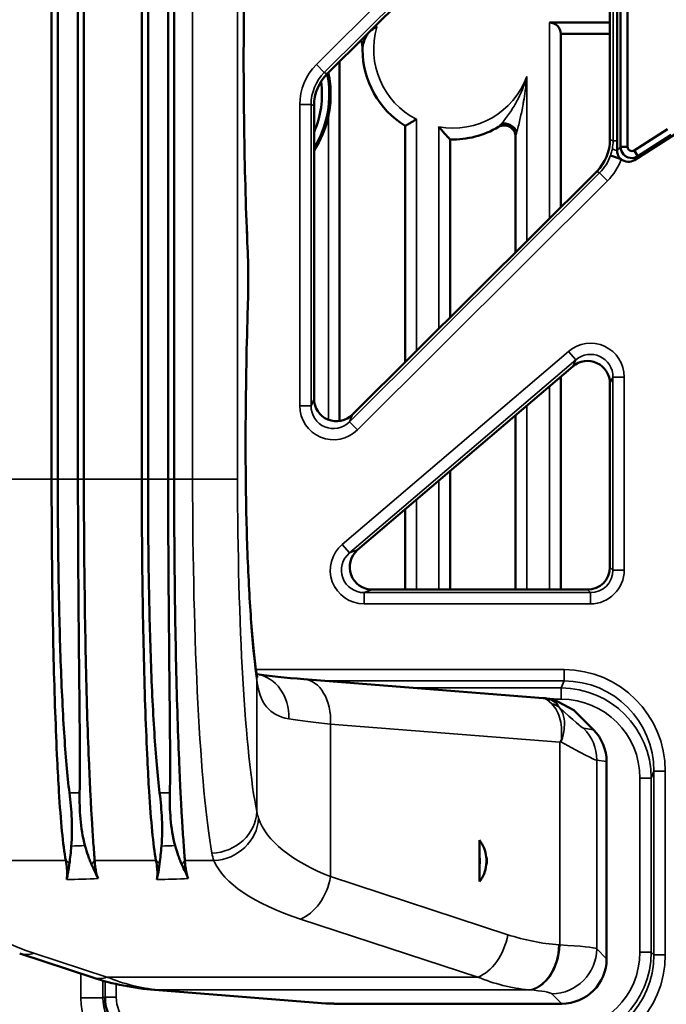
# Model space of a CAD drawing. Header units: millimetres. Extents: x 0 to 4638, y -120 to 1188.
# Tile 51 of 256: x 378 to 406, y 705 to 748. Entities that reach past the tile are written whole.
import ezdxf

# ---------------------------------------------------------------- set-up
doc = ezdxf.new("R2010")
doc.units = ezdxf.units.MM
doc.header["$LTSCALE"] = 2
doc.layers.add('Sichtbar (ISO)', color=7, linetype='Continuous', lineweight=50)
doc.layers.add('Sichtbar schmal (ISO)', color=7, linetype='Continuous', lineweight=35)

msp = doc.modelspace()

# ---------------------------------------------------------------- linework, layer by layer
at = {"layer": 'Sichtbar (ISO)'}
for p, q in [((379.1097, 727.8785), (379.1097, 822.0252)), ((379.3836, 727.8785), (379.3836, 822.0252)), ((380.2782, 727.8785), (380.2782, 822.0252)), ((380.5408, 822.0252), (380.5408, 727.8785)), ((383.1097, 727.8785), (383.1097, 822.0252)), ((383.3836, 727.8785), (383.3836, 822.0252)), ((384.2782, 727.8785), (384.2782, 822.0252)), ((384.5408, 822.0252), (384.5408, 727.8785)), ((404.3399, 742.6249), (404.3399, 807.2789)), ((404.6491, 807.2789), (404.6491, 742.6249)), ((402.1638, 756.6487), (391.3338, 745.8645)), ((404.1897, 756.2739), (404.1897, 742.888)), ((403.867, 742.9454), (403.867, 755.9411)), ((401.1822, 748.1414), (403.867, 748.1414)), ((401.6822, 747.6414), (403.867, 747.6414)), ((401.6822, 739.94), (401.6822, 747.6414)), ((391.8822, 730.4623), (391.8822, 746.4105)), ((390.7458, 744.4492), (390.7458, 731.4535)), ((394.7822, 743.5552), (394.7822, 733.0691)), ((404.941, 742.4663), (406.4133, 743.4087)), ((396.7822, 735.0607), (396.7822, 742.9535)), ((399.6822, 743.0766), (399.6822, 737.9484)), ((406.7598, 743.1935), (404.9595, 742.0414)), ((406.5865, 743.1512), (405.1083, 742.205)), ((404.1897, 742.888), (404.1897, 742.4597)), ((404.3399, 742.6249), (404.6491, 742.6249)), ((405.1083, 742.205), (404.941, 742.4663)), ((403.8916, 742.2427), (404.3638, 742.0808)), ((404.4347, 742.3345), (404.4347, 742.3377)), ((404.9347, 742.136), (404.9347, 742.1372)), ((392.4491, 730.7459), (403.2791, 741.5302)), ((402.2201, 732.8859), (392.6795, 724.7428)), ((401.6822, 722.9846), (401.6822, 732.4268)), ((403.867, 723.9832), (403.867, 732.1263)), ((399.6822, 730.7197), (399.6822, 722.9846)), ((396.7822, 722.9846), (396.7822, 728.2445)), ((394.7822, 726.5375), (394.7822, 722.9846)), ((393.3278, 722.9846), (402.8684, 722.9846)), ((390.2988, 719.0129), (400.9104, 718.177)), ((401.0563, 718.1546), (401.3527, 718.1283)), ((402.272, 717.6307), (401.3527, 718.1283)), ((403.1335, 716.7691), (402.272, 717.6307)), ((404.4347, 717.5413), (404.4347, 717.5414)), ((404.4347, 716.8078), (404.4347, 716.8079)), ((404.9347, 716.9708), (404.9347, 716.9732)), ((403.7197, 706.6116), (403.7197, 715.3559)), ((398.0808, 711.8701), (398.0808, 711.1341)), ((398.0808, 711.1341), (398.0808, 710.7696)), ((398.0808, 710.7696), (398.0808, 710.0336)), ((377.694, 706.8409), (380.9415, 705.7767)), ((383.6717, 705.2314), (391.2675, 704.633)), ((399.6822, 705.3127), (399.6822, 705.3127)), ((391.6182, 704.6192), (401.7273, 704.6192)), ((404.4347, 704.7272), (404.4347, 704.7274))]:
    msp.add_line(p, q, dxfattribs=at)
for centre, radius, start, end in [((401.1822, 747.6414), 0.5, 0, 90), ((396.8947, 746.9519), 4, 180.22427, 238.12071), ((386.8947, 744.9519), 4.5261, 328.30625, 11.56875), ((386.8947, 744.9519), 4.5875, 11.986, 12.07094), ((386.8947, 744.9519), 4.2, 336.483, 7.75573), ((386.8947, 744.9519), 4.5875, 327.0864, 348.014), ((396.8947, 746.9519), 4, 268.38797, 300.55249), ((399.1822, 743.0766), 0.5, 0, 120.55249), ((396.8947, 710.9519), 1.5, 6.65324, 37.74721), ((396.8947, 710.9519), 1.2, 351.2642, 8.7358), ((396.8947, 710.9519), 1.5, 353.75475, 6.24525), ((396.8947, 710.9519), 1.5, 322.25279, 353.34676)]:
    msp.add_arc(centre, radius, start, end, dxfattribs=at)
for centre, major_axis, ratio, start_param, end_param in [((392.7486, 744.447), (1.8499, -0.7686), 0.9983936, 2.7484058, 3.5347795), ((399.3011, 743.291), (0.4401, -0.2374), 0.6623488, 0.6834124, 2.4581802), ((401.8643, 742.9477), (1.8499, -0.7686), 0.9983936, 5.8899984, 6.6763722), ((404.6916, 742.4639), (0.339, 0.3733), 0.9916607, 3.1713366, 4.4460108), ((402.8657, 732.1204), (0.4221, 0.9152), 0.9922612, 5.1474803, 7.4188903), ((391.7472, 731.4601), (0.3872, 0.9321), 0.9907988, 1.9678382, 4.3153471), ((393.3353, 723.986), (-0.949, -0.3499), 0.9887203, 5.0693559, 7.4970147), ((402.8657, 723.986), (0.709, -0.709), 0.9972647, 5.4991567, 7.0672139), ((384.6935, 723.3909), (-1.4159, 1.4159), 0.9987828, 2.7442564, 2.7442805), ((386.217, 718.9552), (1.9796, 0.2848), 0.8520366, 6.2827974, 6.2831848), ((387.9183, 717.2538), (0.2848, 1.9796), 0.8520366, 0, 0.0003879), ((401.7121, 715.3583), (1.9848, -0.3034), 0.9961063, 0.151097, 0.9352141), ((397.8504, 710.9519), (-0.5619, 0), 0.9968924, 2.8261259, 3.4570594), ((378.3169, 708.7415), (-0.6228, -1.9005), 0.6501277, 6.2831634, 6.2831853), ((401.7121, 706.6269), (-1.425, 1.425), 0.9924325, 2.3599926, 3.9231927), ((383.4949, 704.9102), (1.9777, 0.3917), 0.9919881, 2.949085, 4.513821), ((391.4246, 706.6269), (2.9848, -0.2351), 0.667987, 4.712389, 4.829776)]:
    msp.add_ellipse(centre, major_axis=major_axis, ratio=ratio, start_param=start_param, end_param=end_param, dxfattribs=at)
for points, knots in [([(387.789, 754.543), (387.7153, 752.8295), (387.6649, 750.9543), (387.6165, 747.1145), (387.6198, 745.0972), (387.6785, 741.4197), (387.729, 739.7032), (387.7992, 738.1273)], [0, 0, 0, 0, 0.5746767, 0.5746767, 1.1641668, 1.1641668, 1.696624, 1.696624, 1.696624, 1.696624]), ([(393.1747, 747.6976), (393.1737, 747.6965), (393.1727, 747.6953), (393.1718, 747.6942), (393.1287, 747.6433), (393.0658, 747.5444), (393.0501, 747.5159), (392.987, 747.4017), (392.8942, 747.1591), (392.8947, 746.9362)], [0.37215659, 0.37215659, 0.37215659, 0.37215659, 0.375, 0.375, 0.375, 0.5, 0.5, 0.5, 0.99999989, 0.99999989, 0.99999989, 0.99999989]), ([(391.3822, 745.9046), (391.4497, 745.5851), (391.4831, 745.2566), (391.4831, 744.9519), (391.4831, 744.6471), (391.4497, 744.3187), (391.3822, 743.9992)], [-0.09142945, -0.09142945, -0.09142945, -0.09142945, 0, 0, 0, 0.09142945, 0.09142945, 0.09142945, 0.09142945]), ([(395.2822, 743.8455), (395.2811, 743.8448), (395.28, 743.8442), (395.2382, 743.8188), (395.1973, 743.7942), (395.1179, 743.7471), (395.0794, 743.7246), (394.9884, 743.6717), (394.9386, 743.6432), (394.8604, 743.5989), (394.8308, 743.5824), (394.792, 743.5607), (394.7822, 743.5552), (394.7822, 743.5552)], [-0.000369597, -0.000369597, -0.000369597, -0.000369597, 0, 0, 0.014325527, 0.014325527, 0.028371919, 0.028371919, 0.049240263, 0.049240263, 0.067597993, 0.067597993, 0.084879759, 0.084879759, 0.084879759, 0.084879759]), ([(396.7822, 742.9535), (396.7822, 742.9535), (396.7758, 742.96), (396.7502, 742.9864), (396.7299, 743.0075), (396.6726, 743.0676), (396.6325, 743.1101), (396.5444, 743.2056), (396.4954, 743.2598), (396.3928, 743.3757), (396.3384, 743.4388), (396.2842, 743.5034), (396.2832, 743.5047), (396.2822, 743.5059)], [0.099034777, 0.099034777, 0.099034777, 0.099034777, 0.113024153, 0.113024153, 0.128984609, 0.128984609, 0.150347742, 0.150347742, 0.173264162, 0.173264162, 0.198069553, 0.198069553, 0.198554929, 0.198554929, 0.198554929, 0.198554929]), ([(405.1083, 742.205), (404.8895, 742.0658), (404.6218, 742.1288), (404.475, 742.2857), (404.395, 742.3712), (404.3406, 742.4933), (404.3399, 742.6249)], [0.00000298, 0.00000298, 0.00000298, 0.00000298, 0.64724064, 0.64724064, 0.64724064, 1, 1, 1, 1]), ([(404.6491, 742.6249), (404.6485, 742.5573), (404.6876, 742.4914), (404.7479, 742.4588), (404.8073, 742.4266), (404.884, 742.429), (404.941, 742.4663)], [0, 0, 0, 0, 0.5032682, 0.5032682, 0.5032682, 1, 1, 1, 1]), ([(404.3638, 742.0808), (404.3539, 742.0892), (404.3319, 742.1035), (404.3197, 742.1146), (404.256, 742.1723), (404.2373, 742.2163), (404.2171, 742.2765), (404.215, 742.2829), (404.213, 742.2893), (404.2111, 742.2958), (404.1962, 742.3477), (404.1897, 742.4038), (404.1897, 742.4597)], [0, 0, 0, 0, 0.0900284, 0.0900284, 0.0900284, 0.5581725, 0.5581725, 0.5581725, 0.60765257, 0.60765257, 0.60765257, 0.99999983, 0.99999983, 0.99999983, 0.99999983]), ([(387.7992, 738.1273), (387.8142, 737.7901), (387.8239, 737.4218), (387.8314, 736.6918), (387.8297, 736.321), (387.8197, 735.8185), (387.8158, 735.6717), (387.811, 735.5287)], [0, 0, 0, 0, 0.11183446, 0.11183446, 0.22038707, 0.22038707, 0.26599188, 0.26599188, 0.26599188, 0.26599188]), ([(387.811, 735.5287), (387.7553, 733.8798), (387.7222, 732.1037), (387.7115, 729.7648), (387.7114, 729.1925), (387.7139, 728.6225)], [0, 0, 0, 0, 0.53143501, 0.53143501, 0.70266306, 0.70266306, 0.70266306, 0.70266306]), ([(387.7139, 728.6225), (387.7192, 727.4032), (387.7419, 726.1795), (387.8176, 723.9037), (387.8715, 722.8225), (388.0033, 720.9219), (388.084, 720.0793), (388.1778, 719.3733), (388.1872, 719.3054), (388.1966, 719.24)], [0, 0, 0, 0, 0.3662465, 0.3662465, 0.7324057, 0.7324057, 1.1035123, 1.1035123, 1.1445951, 1.1445951, 1.1445951, 1.1445951]), ([(379.7368, 710.9641), (379.6065, 711.6714), (379.5158, 712.7099), (379.4055, 714.4739), (379.3797, 714.9431), (379.3238, 716.102), (379.2952, 716.8115), (379.2164, 719.0656), (379.1749, 720.721), (379.1215, 724.2208), (379.1097, 726.0442), (379.1097, 727.8785)], [0.0000002, 0.0000002, 0.0000002, 0.0000002, 0.6216345, 0.6216345, 0.8277491, 0.8277491, 1.1023844, 1.1023844, 1.6523768, 1.6523768, 2.2020704, 2.2020704, 2.2020704, 2.2020704]), ([(379.8989, 713.9731), (379.8029, 714.7392), (379.728, 715.6359), (379.5987, 717.6726), (379.5447, 718.8204), (379.4615, 721.2495), (379.4321, 722.5263), (379.3931, 725.1612), (379.3836, 726.5196), (379.3836, 727.8785)], [-1.6292071, -1.6292071, -1.6292071, -1.6292071, -1.2289215, -1.2289215, -0.8138321, -0.8138321, -0.4076923, -0.4076923, 0, 0, 0, 0]), ([(380.3526, 713.9731), (380.3659, 714.5729), (380.3654, 715.2533), (380.3541, 717.1943), (380.3382, 718.5595), (380.3116, 721.2407), (380.2995, 722.5159), (380.2828, 725.1531), (380.2782, 726.5155), (380.2782, 727.8785)], [0, 0, 0, 0, 0.3134361, 0.3134361, 0.8138755, 0.8138755, 1.2192103, 1.2192103, 1.6277052, 1.6277052, 1.6277052, 1.6277052]), ([(380.5408, 727.8785), (380.5408, 726.0444), (380.5551, 724.221), (380.6044, 720.7235), (380.6389, 719.0697), (380.707, 716.8165), (380.7324, 716.1065), (380.7797, 714.9474), (380.8009, 714.4785), (380.8308, 713.875), (380.8391, 713.7149), (380.8621, 713.2854), (380.8771, 713.0252), (380.9145, 712.4089), (380.9368, 712.0713), (380.9695, 711.6162), (380.9801, 711.4732), (380.9949, 711.2719), (380.9997, 711.207), (381.0066, 711.1132), (381.0088, 711.0825), (381.0121, 711.0374), (381.0131, 711.0225), (381.0147, 711.0004), (381.0152, 710.9931), (381.016, 710.9822), (381.0163, 710.9785), (381.0169, 710.9704), (381.0171, 710.9667), (381.0173, 710.9641)], [0, 0, 0, 0, 0.5502358, 0.5502358, 1.1001363, 1.1001363, 1.3751579, 1.3751579, 1.581259, 1.581259, 1.658418, 1.658418, 1.7940369, 1.7940369, 1.998235, 1.998235, 2.100375, 2.100375, 2.1513839, 2.1513839, 2.176827, 2.176827, 2.189521, 2.189521, 2.1958586, 2.1958586, 2.1990247, 2.1990247, 2.2029599, 2.2029599, 2.2029599, 2.2029599]), ([(383.7368, 710.9641), (383.6065, 711.6714), (383.5158, 712.7099), (383.4055, 714.4739), (383.3797, 714.9431), (383.3238, 716.102), (383.2952, 716.8115), (383.2164, 719.0656), (383.1749, 720.721), (383.1215, 724.2208), (383.1097, 726.0442), (383.1097, 727.8785)], [0.0000002, 0.0000002, 0.0000002, 0.0000002, 0.6216345, 0.6216345, 0.8277491, 0.8277491, 1.1023844, 1.1023844, 1.6523768, 1.6523768, 2.2020704, 2.2020704, 2.2020704, 2.2020704]), ([(383.8989, 713.9731), (383.8029, 714.7392), (383.728, 715.6359), (383.5987, 717.6726), (383.5447, 718.8204), (383.4615, 721.2495), (383.4321, 722.5263), (383.3931, 725.1612), (383.3836, 726.5196), (383.3836, 727.8785)], [-1.6292071, -1.6292071, -1.6292071, -1.6292071, -1.2289215, -1.2289215, -0.8138321, -0.8138321, -0.4076923, -0.4076923, 0, 0, 0, 0]), ([(384.3526, 713.9731), (384.3659, 714.5729), (384.3654, 715.2533), (384.3541, 717.1943), (384.3382, 718.5595), (384.3116, 721.2407), (384.2995, 722.5159), (384.2828, 725.1531), (384.2782, 726.5155), (384.2782, 727.8785)], [0, 0, 0, 0, 0.3134361, 0.3134361, 0.8138755, 0.8138755, 1.2192103, 1.2192103, 1.6277052, 1.6277052, 1.6277052, 1.6277052]), ([(384.5408, 727.8785), (384.5408, 726.0444), (384.5551, 724.221), (384.6044, 720.7235), (384.6389, 719.0697), (384.707, 716.8165), (384.7324, 716.1065), (384.7797, 714.9474), (384.8009, 714.4785), (384.8308, 713.875), (384.8391, 713.7149), (384.8621, 713.2854), (384.8771, 713.0252), (384.9145, 712.4089), (384.9368, 712.0713), (384.9695, 711.6162), (384.9801, 711.4732), (384.9949, 711.2719), (384.9997, 711.207), (385.0066, 711.1132), (385.0088, 711.0825), (385.0121, 711.0374), (385.0131, 711.0225), (385.0147, 711.0004), (385.0152, 710.9931), (385.016, 710.9822), (385.0163, 710.9785), (385.0169, 710.9704), (385.0171, 710.9667), (385.0173, 710.9641)], [0, 0, 0, 0, 0.5502358, 0.5502358, 1.1001363, 1.1001363, 1.3751579, 1.3751579, 1.581259, 1.581259, 1.658418, 1.658418, 1.7940369, 1.7940369, 1.998235, 1.998235, 2.100375, 2.100375, 2.1513839, 2.1513839, 2.176827, 2.176827, 2.189521, 2.189521, 2.1958586, 2.1958586, 2.1990247, 2.1990247, 2.2029599, 2.2029599, 2.2029599, 2.2029599]), ([(379.8989, 713.9731), (379.9468, 713.5916), (379.9831, 713.1998), (380.0185, 712.4194), (380.0188, 712.0043), (379.9835, 711.6123)], [0.000001, 0.000001, 0.000001, 0.000001, 0.19920968, 0.19920968, 0.39746708, 0.39746708, 0.39746708, 0.39746708]), ([(380.5892, 711.6298), (380.4807, 712.0151), (380.4194, 712.4277), (380.3523, 713.2037), (380.3443, 713.5954), (380.3526, 713.9731)], [0.000001, 0.000001, 0.000001, 0.000001, 0.19117794, 0.19117794, 0.38338848, 0.38338848, 0.38338848, 0.38338848]), ([(383.8989, 713.9731), (383.9468, 713.5916), (383.9831, 713.1998), (384.0185, 712.4194), (384.0188, 712.0043), (383.9835, 711.6123)], [0.000001, 0.000001, 0.000001, 0.000001, 0.19920968, 0.19920968, 0.39746708, 0.39746708, 0.39746708, 0.39746708]), ([(384.5892, 711.6298), (384.4807, 712.0151), (384.4194, 712.4277), (384.3523, 713.2037), (384.3443, 713.5954), (384.3526, 713.9731)], [0.000001, 0.000001, 0.000001, 0.000001, 0.19117794, 0.19117794, 0.38338848, 0.38338848, 0.38338848, 0.38338848]), ([(379.9835, 711.6123), (379.9708, 711.4715), (379.9579, 711.3371), (379.9305, 711.081), (379.9163, 710.9597), (379.8998, 710.8459)], [-0.13798341, -0.13798341, -0.13798341, -0.13798341, -0.06911425, -0.06911425, 0, 0, 0, 0]), ([(380.8811, 710.7937), (380.8807, 710.7944), (380.8775, 710.8013), (380.8747, 710.8072), (380.8731, 710.8106), (380.8683, 710.821), (380.8651, 710.828), (380.8554, 710.8494), (380.849, 710.864), (380.8294, 710.9096), (380.8165, 710.9411), (380.7768, 711.0416), (380.7509, 711.1127), (380.6781, 711.3256), (380.6332, 711.4737), (380.5892, 711.6298)], [-0.15449756, -0.15449756, -0.15449756, -0.15449756, -0.15293289, -0.15293289, -0.15076733, -0.15076733, -0.14636378, -0.14636378, -0.13729021, -0.13729021, -0.1182364, -0.1182364, -0.07745487, -0.07745487, 0, 0, 0, 0]), ([(383.9835, 711.6123), (383.9708, 711.4715), (383.9579, 711.3371), (383.9305, 711.081), (383.9163, 710.9597), (383.8998, 710.8459)], [-0.13798341, -0.13798341, -0.13798341, -0.13798341, -0.06911425, -0.06911425, 0, 0, 0, 0]), ([(384.8811, 710.7937), (384.8807, 710.7944), (384.8775, 710.8013), (384.8747, 710.8072), (384.8731, 710.8106), (384.8683, 710.821), (384.8651, 710.828), (384.8554, 710.8494), (384.849, 710.864), (384.8294, 710.9096), (384.8165, 710.9411), (384.7768, 711.0416), (384.7509, 711.1127), (384.6781, 711.3256), (384.6332, 711.4737), (384.5892, 711.6298)], [-0.15449756, -0.15449756, -0.15449756, -0.15449756, -0.15293289, -0.15293289, -0.15076733, -0.15076733, -0.14636378, -0.14636378, -0.13729021, -0.13729021, -0.1182364, -0.1182364, -0.07745487, -0.07745487, 0, 0, 0, 0]), ([(379.7779, 710.12), (379.7821, 710.1513), (379.7863, 710.1825), (379.7904, 710.2137), (379.7991, 710.2786), (379.8025, 710.3437), (379.8023, 710.4087), (379.802, 710.4737), (379.798, 710.5387), (379.7915, 710.6037), (379.7794, 710.7239), (379.7589, 710.844), (379.7368, 710.9641)], [0, 0, 0, 0, 0.11090941, 0.11090941, 0.11090941, 0.34181232, 0.34181232, 0.34181232, 0.57265648, 0.57265648, 0.57265648, 0.99976396, 0.99976396, 0.99976396, 0.99976396]), ([(379.8998, 710.8459), (379.8888, 710.7701), (379.8799, 710.6954), (379.8611, 710.5614), (379.8522, 710.5045), (379.8284, 710.3681), (379.8125, 710.2919), (379.7924, 710.202), (379.7881, 710.1823), (379.7819, 710.1476), (379.7798, 710.1337), (379.7779, 710.12)], [-0.19216085, -0.19216085, -0.19216085, -0.19216085, -0.13759519, -0.13759519, -0.09408988, -0.09408988, -0.02950765, -0.02950765, -0.01201301, -0.01201301, 0, 0, 0, 0]), ([(381.1682, 710.1648), (381.1349, 710.2636), (381.0776, 710.3724), (380.9894, 710.5595), (380.9367, 710.6767), (380.8811, 710.7937)], [0, 0, 0, 0, 0.08728086, 0.08728086, 0.20195315, 0.20195315, 0.20195315, 0.20195315]), ([(381.0173, 710.9641), (381.0229, 710.8864), (381.0294, 710.8087), (381.0383, 710.7311), (381.0475, 710.6507), (381.0594, 710.5704), (381.0756, 710.4902), (381.0919, 710.4099), (381.1126, 710.3296), (381.1396, 710.2497), (381.1491, 710.2214), (381.1587, 710.1931), (381.1682, 710.1648)], [0, 0, 0, 0, 0.290929, 0.290929, 0.290929, 0.5919476, 0.5919476, 0.5919476, 0.8933577, 0.8933577, 0.8933577, 1, 1, 1, 1]), ([(383.7779, 710.12), (383.7821, 710.1513), (383.7863, 710.1825), (383.7904, 710.2137), (383.7991, 710.2786), (383.8025, 710.3437), (383.8023, 710.4087), (383.802, 710.4737), (383.798, 710.5387), (383.7915, 710.6037), (383.7794, 710.7239), (383.7589, 710.844), (383.7368, 710.9641)], [0, 0, 0, 0, 0.11090941, 0.11090941, 0.11090941, 0.34181232, 0.34181232, 0.34181232, 0.57265649, 0.57265649, 0.57265649, 0.99976396, 0.99976396, 0.99976396, 0.99976396]), ([(383.8998, 710.8459), (383.8888, 710.7701), (383.8799, 710.6954), (383.8611, 710.5614), (383.8522, 710.5045), (383.8284, 710.3681), (383.8125, 710.2919), (383.7924, 710.202), (383.7881, 710.1823), (383.7819, 710.1476), (383.7798, 710.1337), (383.7779, 710.12)], [-0.19216085, -0.19216085, -0.19216085, -0.19216085, -0.13759519, -0.13759519, -0.09408988, -0.09408988, -0.02950765, -0.02950765, -0.01201301, -0.01201301, 0, 0, 0, 0]), ([(385.1682, 710.1648), (385.1349, 710.2636), (385.0776, 710.3724), (384.9894, 710.5595), (384.9367, 710.6767), (384.8811, 710.7937)], [0, 0, 0, 0, 0.08728086, 0.08728086, 0.20195315, 0.20195315, 0.20195315, 0.20195315]), ([(385.0173, 710.9641), (385.0229, 710.8864), (385.0294, 710.8087), (385.0383, 710.7311), (385.0475, 710.6507), (385.0594, 710.5704), (385.0756, 710.4902), (385.0919, 710.4099), (385.1126, 710.3296), (385.1396, 710.2497), (385.1491, 710.2214), (385.1587, 710.1931), (385.1682, 710.1648)], [0, 0, 0, 0, 0.290929, 0.290929, 0.290929, 0.5919476, 0.5919476, 0.5919476, 0.8933577, 0.8933577, 0.8933577, 1, 1, 1, 1])]:
    msp.add_open_spline(points, degree=3, knots=knots, dxfattribs=at)
for points in [[(393.5354, 747.9343), (393.4656, 747.9172), (393.3721, 747.8782), (393.2762, 747.7983)], [(393.4687, 747.9889), (393.4917, 747.9721), (393.514, 747.9539), (393.5354, 747.9343)], [(392.8947, 746.9362), (392.8943, 747.0674), (392.8831, 747.2267), (392.8352, 747.3595)], [(388.1967, 719.2393), (388.2123, 719.1304), (388.2336, 719.0749), (388.2336, 719.0749)], [(388.1974, 719.2342), (388.1991, 719.234), (388.2008, 719.2338), (388.2025, 719.2335)], [(388.2031, 719.2334), (388.7471, 719.1552), (389.4689, 719.0783), (390.2988, 719.0129)], [(400.918, 718.1762), (401.014, 718.1679), (401.1101, 718.1449), (401.1939, 718.1132)], [(401.1939, 718.1132), (401.195, 718.1128), (401.1961, 718.1124), (401.1972, 718.112)], [(398.3846, 711.1257), (398.385, 711.1222), (398.3854, 711.1187), (398.3858, 711.1151)], [(398.3858, 710.7887), (398.3854, 710.7851), (398.385, 710.7815), (398.3846, 710.7781)], [(383.6717, 705.2314), (382.7523, 705.3038), (381.8342, 705.4841), (380.9415, 705.7767)]]:
    msp.add_open_spline(points, degree=3, dxfattribs=at)
at = {"layer": 'Sichtbar schmal (ISO)'}
for p, q in [((385.3621, 822.0252), (385.3621, 727.8785)), ((387.3545, 727.8785), (387.3545, 822.0252)), ((390.8491, 746.2733), (401.9438, 757.3212)), ((402.2961, 756.9674), (391.2014, 745.9195)), ((404.0053, 742.888), (404.0053, 756.2739)), ((401.1822, 739.4421), (401.1822, 748.1414)), ((390.8491, 746.2733), (391.2014, 745.9195)), ((391.2014, 745.9195), (391.3338, 745.8645)), ((391.3822, 745.9046), (391.3822, 745.9126)), ((400.1822, 745.7508), (400.1822, 738.4463)), ((390.6134, 744.5042), (390.1141, 744.5042)), ((390.1141, 731.1349), (390.1141, 744.5042)), ((390.7458, 744.4492), (390.6134, 744.5042)), ((390.6134, 744.5042), (390.6134, 731.1349)), ((391.3822, 730.5192), (391.3822, 743.9992)), ((395.2822, 743.8455), (395.2822, 733.567)), ((396.2822, 734.5628), (396.2822, 743.5059)), ((403.867, 742.9454), (404.0053, 742.888)), ((404.1897, 742.888), (404.0053, 742.888)), ((392.3167, 730.4272), (403.4114, 741.4752)), ((403.4114, 741.4752), (403.2791, 741.5302)), ((403.4114, 741.4752), (403.7638, 741.1213)), ((403.7638, 741.1213), (392.669, 730.0734)), ((391.9963, 724.9902), (402.0283, 733.5528)), ((402.3525, 733.173), (402.0283, 733.5528)), ((402.3525, 733.173), (392.3205, 724.6104)), ((402.2201, 732.8859), (402.3525, 733.173)), ((401.1822, 722.9846), (401.1822, 732)), ((403.9994, 732.4134), (403.867, 732.1263)), ((404.4987, 732.4134), (403.9994, 732.4134)), ((403.9994, 723.8508), (403.9994, 732.4134)), ((404.4987, 732.4134), (404.4987, 723.8508)), ((390.6134, 731.1349), (390.1141, 731.1349)), ((390.6134, 731.1349), (390.7458, 731.4535)), ((400.1822, 731.1465), (400.1822, 722.9846)), ((392.4491, 730.7459), (392.3167, 730.4272)), ((392.3167, 730.4272), (392.669, 730.0734)), ((376.5408, 727.8785), (379.1097, 727.8785)), ((379.3836, 727.8785), (379.1097, 727.8785)), ((380.2782, 727.8785), (379.3836, 727.8785)), ((380.2782, 727.8785), (380.5408, 727.8785)), ((380.5408, 727.8785), (383.1097, 727.8785)), ((383.3836, 727.8785), (383.1097, 727.8785)), ((384.2782, 727.8785), (383.3836, 727.8785)), ((384.2782, 727.8785), (384.5408, 727.8785)), ((384.5408, 727.8785), (385.3621, 727.8785)), ((387.3545, 727.8785), (385.3621, 727.8785)), ((396.2822, 722.9846), (396.2822, 727.8177)), ((395.2822, 726.9642), (395.2822, 722.9846)), ((392.3205, 724.6104), (391.9963, 724.9902)), ((392.3205, 724.6104), (392.6795, 724.7428)), ((403.867, 723.9832), (403.9994, 723.8508)), ((404.4987, 723.8508), (403.9994, 723.8508)), ((393.3278, 722.9846), (392.9688, 722.8522)), ((392.9688, 722.8522), (392.9688, 722.3529)), ((392.9688, 722.8522), (403.0008, 722.8522)), ((403.0008, 722.8522), (402.8684, 722.9846)), ((403.0008, 722.3529), (403.0008, 722.8522)), ((403.0008, 722.3529), (392.9688, 722.3529)), ((385.5257, 719.4351), (385.5257, 719.4351)), ((387.5652, 719.4351), (387.5653, 719.4351)), ((388.1696, 719.4351), (401.8303, 719.4351)), ((401.8303, 718.937), (401.8303, 719.4351)), ((387.5935, 718.937), (387.5934, 718.937)), ((388.2094, 718.9552), (388.2094, 713.1408)), ((401.8303, 718.937), (391.2622, 718.937)), ((401.8303, 718.937), (401.7051, 718.6232)), ((387.6125, 718.6232), (387.6124, 718.6232)), ((388.2646, 718.6232), (388.264, 718.6232)), ((401.7051, 718.6232), (395.2462, 718.6232)), ((401.7051, 718.1251), (401.7051, 718.6232)), ((387.6446, 718.1251), (387.6447, 718.1251)), ((388.4266, 718.1251), (388.4287, 718.1251)), ((401.3527, 718.1283), (401.5598, 717.8776)), ((401.3587, 718.1251), (401.7051, 718.1251)), ((390.3822, 717.1409), (390.3822, 717.1409)), ((391.48, 717.0191), (401.6461, 716.2183)), ((391.48, 710.2537), (391.48, 717.0191)), ((403.1335, 716.7691), (402.7013, 716.8352)), ((401.6461, 716.2183), (401.6461, 707.2221)), ((403.2814, 715.4229), (403.7197, 715.3559)), ((403.2814, 707.0499), (403.2814, 715.4229)), ((405.1966, 706.9072), (405.1966, 714.6224)), ((405.1966, 714.6224), (405.6963, 714.6224)), ((405.6963, 714.6224), (405.8197, 714.9317)), ((405.6963, 714.6224), (405.6963, 706.9072)), ((405.8197, 714.9317), (406.3194, 714.9317)), ((405.8197, 706.7837), (405.8197, 714.9317)), ((406.3194, 714.9317), (406.3194, 706.7837)), ((380.3526, 713.9731), (379.8989, 713.9731)), ((384.3526, 713.9731), (383.8989, 713.9731)), ((379.7368, 710.9641), (377.0173, 710.9641)), ((379.7368, 710.9641), (379.8998, 710.8459)), ((381.0173, 710.9641), (380.8811, 710.7937)), ((383.7368, 710.9641), (381.0173, 710.9641)), ((383.7368, 710.9641), (383.8998, 710.8459)), ((385.0173, 710.9641), (384.8811, 710.7937)), ((386.3074, 710.9641), (385.0173, 710.9641)), ((399.3419, 707.6772), (391.48, 710.2537)), ((390.1417, 708.3743), (398.0036, 705.7978)), ((401.6461, 707.2221), (401.6063, 707.2252)), ((381.5644, 705.7978), (378.3169, 706.8621)), ((403.7197, 706.6116), (403.2814, 707.0499)), ((405.1966, 706.9072), (405.6963, 706.9072)), ((405.6963, 706.9072), (405.8197, 706.7837)), ((405.8197, 706.7837), (406.3194, 706.7837)), ((380.3993, 705.9544), (380.3993, 704.8823)), ((398.0036, 705.7978), (381.5644, 705.7978)), ((381.3841, 704.8823), (381.3841, 705.6414)), ((381.4794, 705.6148), (381.4794, 704.9011)), ((381.9718, 704.9011), (381.9718, 705.491)), ((391.6182, 704.6192), (383.8288, 705.2328)), ((383.8288, 705.2328), (400.268, 705.2328)), ((400.268, 705.2328), (400.3078, 705.2297)), ((401.289, 705.0575), (401.7273, 704.6192)), ((381.3841, 704.8823), (380.3993, 704.8823)), ((381.4794, 704.9011), (381.3841, 704.8823)), ((381.9718, 704.9011), (381.4794, 704.9011))]:
    msp.add_line(p, q, dxfattribs=at)
for start, end in [(163.69885, 242.56631), (259.92091, 339.9307)]:
    msp.add_arc((396.8947, 746.9519), 3.5, start, end, dxfattribs=at)
for centre, major_axis, ratio, start_param, end_param in [((389.2391, 746.4519), (0, -18.5417), 0.0874887, 4.2556699, 5.1833779), ((392.6176, 744.5014), (2.3124, -0.9607), 0.9983936, 2.7484058, 3.5347795), ((392.6176, 744.5014), (1.8514, -0.7692), 0.9975929, 2.7484058, 3.5347795), ((404.466, 742.4597), (-0.492, 0.0891), 0.1173218, 0.0556972, 0.9959464), ((401.9953, 742.8933), (1.8514, -0.7692), 0.9975929, 5.8899984, 6.3465882), ((401.9953, 742.8933), (2.3124, -0.9607), 0.9983936, 5.8899984, 6.3465882), ((385.8012, 738.0383), (1.998, 0.089), 0.4534106, 6.185244, 6.2831853), ((387.5597, 736.677), (0, -3), 0.0874887, 1.2022798, 2.0417852), ((389.1953, 729.4578), (0, -17.0404), 0.0874887, 4.3438725, 4.7619374), ((385.8122, 735.5963), (1.9989, -0.0675), 0.3600531, 0, 0.0935578), ((402.9967, 732.4045), (0.6331, 1.3727), 0.9922612, 5.1474803, 7.4188903), ((402.9967, 732.4045), (0.4253, 0.9222), 0.9846705, 5.1474803, 7.4188903), ((391.6162, 731.1448), (0.5808, 1.3981), 0.9907988, 1.9678382, 4.3153471), ((391.6162, 731.1448), (0.3908, 0.9406), 0.9818066, 1.9678382, 4.3153471), ((385.7139, 728.6138), (2, 0.0087), 0.0495277, 6.1958113, 6.2831853), ((388.7549, 729.2081), (0, -12), 0.0874887, 4.7619374, 5.7368105), ((386.7619, 727.8785), (0, 18), 0.0777677, 1.5707963, 2.7417121), ((388.7543, 727.8785), (0, -16), 0.0874887, 4.712389, 5.8833048), ((392.9799, 723.8549), (-1.4234, -0.5249), 0.9887203, 5.0693559, 7.4970147), ((392.9799, 723.8549), (-0.9596, -0.3538), 0.9777538, 5.0693559, 7.4970147), ((402.9967, 723.8549), (1.0636, -1.0636), 0.9972647, 5.4991567, 7.0672139), ((402.9967, 723.8549), (0.711, -0.711), 0.994548, 5.4991567, 7.0672139), ((385.095, 722.9893), (-1.7699, 1.7699), 0.9987828, 3.5797109, 3.5797154), ((385.095, 722.9893), (-1.4168, 1.4168), 0.9981756, 2.5425079, 2.5425324), ((385.095, 722.9893), (-1.7699, 1.7699), 0.9987828, 2.5119089, 2.5119281), ((401.8166, 714.9179), (1.6756, 4.1979), 0.9955924, 5.0936824, 6.661437), ((386.217, 718.9552), (1.9796, 0.2848), 0.8520366, 6.1159141, 6.2827974), ((387.9183, 717.2538), (0.2848, 1.9796), 0.8520366, 4.8343591, 6.2831853), ((390.1417, 717.0191), (0.1571, 1.9938), 0.667987, 4.7649613, 6.2831853), ((401.8166, 714.9179), (1.491, 3.7355), 0.994499, 5.0936824, 6.661437), ((401.6944, 714.6117), (1.4878, 3.7273), 0.9966883, 5.0936824, 6.661437), ((402.0119, 716.084), (-1.1629, 2.0812), 0.193909, 5.6738791, 6.1545871), ((401.6944, 714.6117), (1.3032, 3.265), 0.9955924, 5.0936824, 6.661437), ((400.9117, 717.0601), (0.7481, 0.6636), 0.7520253, 0.0794847, 0.5492701), ((402.7181, 716.7902), (1.1848, -1.0948), 0.0449284, 2.9672467, 3.5653416), ((399.7127, 719.8432), (-2.9979, 3.0062), 0.037007, 2.2959728, 3.091418), ((398.1713, 717.7993), (10, 0), 0.1049864, 3.6879675, 3.9793507), ((401.289, 715.4229), (-0.3022, -1.977), 0.9961063, 1.7218933, 2.5060105), ((400.3379, 716.2159), (1.0304, -1.9736), 0.5617203, 1.3004279, 1.305758), ((399.2748, 716.2096), (3.8765, 2.1419), 0.2913376, 5.2012044, 5.2108068), ((401.6691, 716.3156), (0.0096, 0.0796), 0.4664739, 3.5754365, 3.7206569), ((398.3004, 718.4309), (-4.999, 3.0038), 0.0326855, 2.3315594, 2.3338946), ((398.3004, 718.4309), (-4.999, 3.0038), 0.0326855, 2.3338946, 3.0739635), ((386.217, 713.1408), (1.9585, 0.4054), 0.9181311, 4.5245766, 6.0614359), ((386.3074, 712.8435), (1.8457, 0.7704), 0.9302599, 4.3419973, 5.8613973), ((398.1713, 713.4995), (-10, 0), 0.4367643, 0.1507773, 0.837758), ((-5602.9272, 640.3281), (6276.9573, 84.5658), 0.0049068, 5.9758219, 5.9761411), ((-5598.9272, 640.3281), (6276.9573, 84.5658), 0.0049068, 5.9758219, 5.9761411), ((398.1713, 711.6201), (12, 0), 0.3639702, 3.2923699, 3.9793507), ((-5602.9272, 630.9311), (6277.1166, 93.9601), 0.0054527, 5.9756183, 5.9763509), ((-5598.9272, 630.9311), (6277.1166, 93.9601), 0.0054527, 5.9756183, 5.9763509), ((390.1417, 710.2537), (0.6228, 1.9005), 0.6501277, 3.6085037, 4.9223101), ((384.8744, 709.5128), (9.8, 0), 0.3639702, 3.1939525, 3.9793507), ((398.0036, 707.6772), (0.6228, 1.9005), 0.6501277, 3.6085037, 4.9223101), ((402.3807, 715.1948), (8.8849, 0), 0.900404, 4.3633231, 4.6251225), ((400.268, 707.2252), (-0.1571, -1.9938), 0.667987, 0.117387, 1.6233686), ((400.3078, 707.2221), (-0.1571, -1.9938), 0.667987, 0.117387, 1.6233686), ((398.3004, 707.027), (-5, 0), 0.0524932, 3.2288591, 3.9793507), ((378.3169, 708.7415), (-0.6228, -1.9005), 0.6501277, 0, 0.4669111), ((401.289, 707.0499), (1.4142, 1.4142), 0.9924325, 3.9307889, 5.493989), ((401.6944, 706.9114), (-2.831, 2.831), 0.9990866, 2.3568035, 3.9263818), ((401.6944, 706.9114), (-2.4779, 2.4779), 0.9987828, 2.3568035, 3.9263818), ((401.8166, 706.7892), (-2.8327, 2.8327), 0.9984791, 2.3568035, 3.9263818), ((401.8166, 706.7892), (-3.1859, 3.1859), 0.9987828, 2.3568035, 3.9263818), ((381.5644, 707.6772), (-0.6228, -1.9005), 0.6501277, 0, 0.4669111), ((384.6032, 715.1948), (0, -10), 0.88849, 5.9341195, 6.1959188), ((401.0424, 715.1948), (0, 10), 0.88849, 2.7925268, 3.0543262), ((383.8288, 707.2252), (-0.1571, -1.9938), 0.667987, 0, 0.117387), ((398.3004, 705.0346), (3, 0), 0.0874887, 0.0872665, 0.837758), ((383.4455, 704.9004), (2.99, 0.5922), 0.9842259, 2.949085, 4.513821), ((383.4455, 704.9004), (2.0245, 0.4009), 0.9690604, 2.949085, 4.513821), ((383.4949, 704.9102), (1.495, 0.2961), 0.9842259, 2.949085, 4.513821)]:
    msp.add_ellipse(centre, major_axis=major_axis, ratio=ratio, start_param=start_param, end_param=end_param, dxfattribs=at)
for points, knots in [([(399.0592, 743.6591), (399.1405, 743.756), (399.2495, 743.8909), (399.3719, 744.0629), (399.4248, 744.1372), (399.4804, 744.2189), (399.5373, 744.3079), (399.5843, 744.3813), (399.642, 744.4766), (399.6875, 744.5565), (399.703, 744.5836), (399.717, 744.6088), (399.7289, 744.6304), (399.917, 744.9725), (400.0735, 745.3465), (400.1822, 745.7508)], [0, 0, 0, 0, 0.261835, 0.261835, 0.261835, 0.375, 0.375, 0.375, 0.4683487, 0.4683487, 0.4683487, 0.5, 0.5, 0.5, 1, 1, 1, 1]), ([(400.1822, 745.7508), (400.1626, 745.5316), (400.1383, 745.3176), (400.1099, 745.1087), (400.0882, 744.9484), (400.0645, 744.7944), (400.0407, 744.6536), (400.0313, 744.5982), (400.0182, 744.5228), (400.0028, 744.4398), (399.9598, 744.2074), (399.9168, 744.0062), (399.8765, 743.8309), (399.8249, 743.6063), (399.7771, 743.4224), (399.7416, 743.291)], [0, 0, 0, 0, 0.25, 0.25, 0.25, 0.4418642, 0.4418642, 0.4418642, 0.5173957, 0.5173957, 0.5173957, 0.7289945, 0.7289945, 0.7289945, 1, 1, 1, 1]), ([(398.928, 743.5072), (398.928, 743.5072), (398.9434, 743.5243), (399.0064, 743.5973), (399.0225, 743.6159), (399.0419, 743.6385), (399.0592, 743.6591)], [0, 0, 0, 0, 0.7970807, 0.7970807, 0.7970807, 1, 1, 1, 1]), ([(399.7416, 743.291), (399.7217, 743.217), (399.6991, 743.137), (399.6915, 743.11), (399.6845, 743.0849), (399.6822, 743.0766), (399.6822, 743.0766)], [0, 0, 0, 0, 0.5176216, 0.5176216, 0.5176216, 1, 1, 1, 1]), ([(403.8916, 742.2427), (403.9034, 742.2772), (403.9148, 742.3118), (403.925, 742.3451), (403.945, 742.4109), (403.9613, 742.4752), (403.9742, 742.5454)], [0, 0, 0, 0, 0.3366595, 0.3366595, 0.3366595, 1, 1, 1, 1]), ([(404.1897, 742.4597), (404.2076, 742.4794), (404.2255, 742.499), (404.2434, 742.5187), (404.2751, 742.5535), (404.3068, 742.5884), (404.3384, 742.6233), (404.3389, 742.6238), (404.3394, 742.6244), (404.3399, 742.6249)], [0, 0, 0, 0, 0.3575827, 0.3575827, 0.3575827, 0.9903152, 0.9903152, 0.9903152, 1, 1, 1, 1]), ([(405.1083, 742.205), (405.0793, 742.1731), (405.0504, 742.1413), (405.018, 742.1056), (405.0144, 742.1017), (405.0109, 742.0978), (404.9938, 742.079), (404.9766, 742.0602), (404.9595, 742.0414)], [0, 0, 0, 0, 0.5833217, 0.5833217, 0.6546015, 0.6546015, 0.6546015, 1, 1, 1, 1]), ([(401.5598, 717.8776), (401.5586, 717.8789), (401.5573, 717.8803), (401.5561, 717.8816), (401.5558, 717.8819), (401.5555, 717.8822), (401.5552, 717.8825), (401.5455, 717.8929), (401.5357, 717.9033), (401.5257, 717.9135), (401.5169, 717.9225), (401.508, 717.9315), (401.499, 717.9403), (401.4798, 717.9591), (401.4601, 717.9775), (401.4396, 717.9954), (401.4024, 718.0276), (401.3622, 718.059), (401.3119, 718.0853), (401.3014, 718.0907), (401.2905, 718.0959), (401.2793, 718.1007), (401.2531, 718.1119), (401.2246, 718.1212), (401.1966, 718.1284), (401.1527, 718.1398), (401.1086, 718.1471), (401.0648, 718.1527)], [0, 0, 0, 0, 0.0076905, 0.0076905, 0.0076905, 0.00948758, 0.00948758, 0.00948758, 0.07045728, 0.07045728, 0.07045728, 0.12446294, 0.12446294, 0.12446294, 0.23956889, 0.23956889, 0.23956889, 0.44911084, 0.44911084, 0.44911084, 0.49154406, 0.49154406, 0.49154406, 0.59191515, 0.59191515, 0.59191515, 0.7487256, 0.7487256, 0.7487256, 0.7487256]), ([(401.1972, 718.112), (401.2029, 718.1098), (401.2086, 718.1076), (401.2143, 718.1052), (401.2328, 718.0978), (401.2515, 718.0895), (401.2699, 718.0807), (401.3781, 718.0288), (401.4797, 717.9539), (401.5598, 717.8776)], [0.47179059, 0.47179059, 0.47179059, 0.47179059, 0.49451573, 0.49451573, 0.49451573, 0.56790412, 0.56790412, 0.56790412, 1, 1, 1, 1]), ([(401.2893, 717.9198), (401.4606, 717.7468), (401.5877, 717.5007), (401.6944, 717.0675), (401.7165, 716.9108), (401.7262, 716.6675), (401.7257, 716.5848), (401.7154, 716.4181), (401.7243, 716.3159), (401.6777, 716.2575)], [0, 0, 0, 0, 0.5, 0.5, 0.75, 0.75, 0.875, 0.875, 1, 1, 1, 1]), ([(401.6846, 716.2367), (401.6861, 716.2382), (401.6876, 716.2397), (401.689, 716.2413), (401.695, 716.248), (401.7002, 716.2558), (401.705, 716.2639), (401.7166, 716.2837), (401.7259, 716.3058), (401.7343, 716.328), (401.7442, 716.3541), (401.7529, 716.3807), (401.7609, 716.4074), (401.773, 716.4478), (401.7836, 716.4884), (401.7929, 716.5287), (401.8183, 716.6392), (401.8348, 716.7488), (401.8432, 716.8541), (401.8581, 717.0435), (401.846, 717.2228), (401.8083, 717.3767), (401.7703, 717.5318), (401.7052, 717.6654), (401.6179, 717.7662)], [0, 0, 0, 0, 0.0035941, 0.0035941, 0.0035941, 0.0187301, 0.0187301, 0.0187301, 0.0556235, 0.0556235, 0.0556235, 0.0989891, 0.0989891, 0.0989891, 0.1645229, 0.1645229, 0.1645229, 0.3443437, 0.3443437, 0.3443437, 0.6709054, 0.6709054, 0.6709054, 1, 1, 1, 1]), ([(401.6814, 716.2465), (401.6819, 716.2449), (401.6825, 716.2433), (401.6836, 716.24), (401.6841, 716.2383), (401.6846, 716.2367)], [0.0000010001, 0.0000010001, 0.0000010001, 0.0000010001, 0.000539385, 0.000539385, 0.0010777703, 0.0010777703, 0.0010777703, 0.0010777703])]:
    msp.add_open_spline(points, degree=3, knots=knots, dxfattribs=at)
for points in [[(403.9742, 742.5454), (403.9946, 742.6574), (404.0053, 742.773), (404.0053, 742.888)], [(388.2094, 718.9552), (388.3269, 717.9747), (388.7632, 717.4029), (389.6272, 717.2538)], [(388.2848, 712.8435), (388.2525, 712.9361), (388.2275, 713.0354), (388.2094, 713.1408)], [(386.217, 711.2986), (386.2389, 711.1797), (386.2689, 711.068), (386.3074, 710.9641)]]:
    msp.add_open_spline(points, degree=3, dxfattribs=at)

doc.saveas('drawing.dxf')
